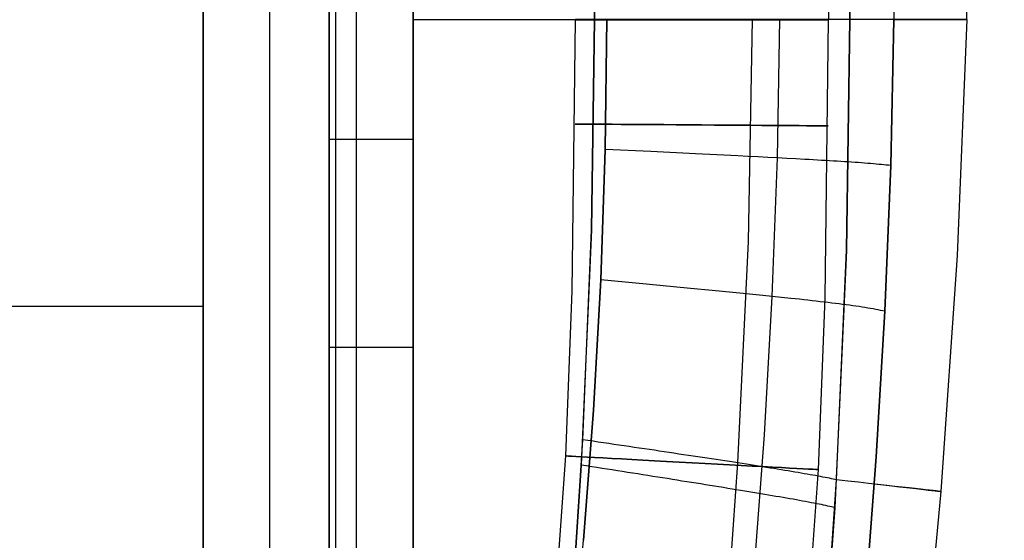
# Model space of a CAD drawing. Extents: x 35614 to 36526, y 4034 to 4838.
# Tile 55 of 79: x 36295 to 36411, y 4328 to 4390. Entities that reach past the tile are written whole.
import ezdxf

# ---------------------------------------------------------------- set-up
doc = ezdxf.new("R2010")
doc.units = 0
doc.layers.add('PREDEFINITO', color=7, linetype='CONTINUOUS')

msp = doc.modelspace()

# ---------------------------------------------------------------- linework, layer by layer
at = {"layer": 'PREDEFINITO'}
for p, q in [((36316.3, 4549.33, -139.73), (36316.3, 4312.19, -139.73)), ((36332.05, 4312.19, -319.73), (36332.05, 4549.33, -319.73)), ((36331.25, 4424.87, -310.6), (36331.25, 4312.19, -310.6)), ((36331.25, 4312.19, -310.6), (36331.25, 4424.86, -310.6)), ((36334.46, 4424.87, -317.1), (36334.45, 4312.15, -317.1)), ((36341.21, 4312.07, -319.73), (36341.21, 4424.87, -319.73)), ((36341.21, 4424.87, -319.73), (36341.21, 4312.07, -319.73)), ((36390.07, 4422.74, -380.01), (36390.46, 4389.76, -380.01)), ((36324.18, 4422.09, -229.73), (36324.17, 4312.19, -229.73)), ((36316.3, 4312.19, -139.73), (36316.3, 4418.99, -139.73)), ((36316.3, 4418.99, -139.73), (36316.3, 4312.19, -139.73)), ((36392.97, 4389.76, -297.2), (36392.77, 4408.77, -297.2)), ((36392.77, 4408.77, -297.2), (36392.97, 4389.76, -297.2)), ((36362.56, 4407.11, -319.73), (36362.71, 4389.76, -319.73)), ((36362.71, 4389.76, -319.73), (36362.56, 4407.11, -319.73)), ((36398.13, 4407.06, -137), (36398.19, 4389.76, -137)), ((36406.85, 4389.76, -208.46), (36406.98, 4399.49, -208.46)), ((36341.21, 4389.76, -319.73), (36362.71, 4389.76, -319.73)), ((36360.08, 4357.6, -380.01), (36360.46, 4389.73, -380.01)), ((36362.71, 4389.76, -319.73), (36362.34, 4364.82, -319.73)), ((36362.34, 4364.82, -319.73), (36362.71, 4389.76, -319.73)), ((36363.97, 4374.37, -103), (36364.18, 4389.85, -103)), ((36364.18, 4389.85, -103), (36363.97, 4374.37, -103)), ((36380.95, 4363.45, -313.35), (36381.46, 4389.76, -313.33)), ((36384.4, 4373.36, -115.53), (36384.69, 4389.8, -115.52)), ((36390.07, 4356.78, -380.01), (36390.46, 4389.76, -380.01)), ((36392.58, 4362.44, -297.2), (36392.97, 4389.76, -297.2)), ((36392.97, 4389.76, -297.2), (36392.58, 4362.44, -297.2)), ((36398.19, 4389.76, -137), (36397.83, 4372.46, -137)), ((36397.83, 4372.46, -137), (36398.19, 4389.76, -137)), ((36406.85, 4389.76, -208.46), (36405.71, 4361.77, -208.45)), ((36363.44, 4358.9, -103), (36363.97, 4374.37, -103)), ((36363.97, 4374.37, -103), (36363.44, 4358.9, -103)), ((36369.39, 4374.11, -105.96), (36363.97, 4374.37, -103)), ((36374.67, 4373.85, -108.98), (36369.39, 4374.11, -105.96)), ((36377.23, 4373.72, -110.53), (36374.67, 4373.85, -108.98)), ((36379.71, 4373.6, -112.12), (36377.23, 4373.72, -110.53)), ((36380.92, 4373.54, -112.94), (36379.71, 4373.6, -112.12)), ((36382.11, 4373.48, -113.78), (36380.92, 4373.54, -112.94)), ((36383.27, 4373.42, -114.65), (36382.11, 4373.48, -113.78)), ((36384.4, 4373.36, -115.53), (36383.27, 4373.42, -114.65)), ((36383.79, 4356.93, -115.54), (36384.4, 4373.36, -115.53)), ((36385.51, 4373.3, -116.45), (36384.4, 4373.36, -115.53)), ((36386.59, 4373.24, -117.4), (36385.51, 4373.3, -116.45)), ((36387.64, 4373.19, -118.39), (36386.59, 4373.24, -117.4)), ((36388.15, 4373.16, -118.9), (36387.64, 4373.19, -118.39)), ((36388.65, 4373.13, -119.42), (36388.15, 4373.16, -118.9)), ((36389.15, 4373.1, -119.95), (36388.65, 4373.13, -119.42)), ((36389.63, 4373.07, -120.5), (36389.15, 4373.1, -119.95)), ((36390.11, 4373.05, -121.05), (36389.63, 4373.07, -120.5)), ((36390.58, 4373.02, -121.62), (36390.11, 4373.05, -121.05)), ((36391.04, 4372.99, -122.21), (36390.58, 4373.02, -121.62)), ((36391.49, 4372.96, -122.81), (36391.04, 4372.99, -122.21)), ((36391.93, 4372.94, -123.42), (36391.49, 4372.96, -122.81)), ((36392.36, 4372.91, -124.05), (36391.93, 4372.94, -123.42)), ((36392.79, 4372.88, -124.7), (36392.36, 4372.91, -124.05)), ((36393.2, 4372.85, -125.36), (36392.79, 4372.88, -124.7)), ((36393.6, 4372.82, -126.05), (36393.2, 4372.85, -125.36)), ((36393.99, 4372.8, -126.75), (36393.6, 4372.82, -126.05)), ((36394.37, 4372.77, -127.48), (36393.99, 4372.8, -126.75)), ((36394.74, 4372.74, -128.22), (36394.37, 4372.77, -127.48)), ((36395.1, 4372.71, -128.99), (36394.74, 4372.74, -128.22)), ((36395.45, 4372.69, -129.77), (36395.1, 4372.71, -128.99)), ((36395.79, 4372.66, -130.59), (36395.45, 4372.69, -129.77)), ((36396.12, 4372.63, -131.42), (36395.79, 4372.66, -130.59)), ((36396.43, 4372.6, -132.28), (36396.12, 4372.63, -131.42)), ((36396.73, 4372.57, -133.17), (36396.43, 4372.6, -132.28)), ((36397.03, 4372.55, -134.08), (36396.73, 4372.57, -133.17)), ((36397.31, 4372.52, -135.03), (36397.03, 4372.55, -134.08)), ((36397.83, 4372.46, -137), (36397.13, 4355.17, -137)), ((36397.13, 4355.17, -137), (36397.83, 4372.46, -137)), ((36397.57, 4372.49, -136), (36397.31, 4372.52, -135.03)), ((36397.83, 4372.46, -137), (36397.57, 4372.49, -136)), ((36362.34, 4364.82, -319.73), (36361.14, 4336.93, -319.73)), ((36361.31, 4339.93, -319.73), (36362.34, 4364.82, -319.73)), ((36379.72, 4337.18, -313.37), (36380.95, 4363.45, -313.35)), ((36392.58, 4362.44, -297.2), (36391.2, 4331.87, -297.2)), ((36391.39, 4335.17, -297.2), (36392.58, 4362.44, -297.2)), ((36405.71, 4361.77, -208.45), (36403.77, 4333.78, -208.45)), ((36362.58, 4343.44, -103), (36363.44, 4358.9, -103)), ((36363.44, 4358.9, -103), (36362.58, 4343.44, -103)), ((36368.84, 4358.39, -105.96), (36363.44, 4358.9, -103)), ((36374.1, 4357.88, -108.98), (36368.84, 4358.39, -105.96)), ((36359.3, 4338.01, -380.01), (36360.08, 4357.6, -380.01)), ((36376.65, 4357.64, -110.53), (36374.1, 4357.88, -108.98)), ((36379.12, 4357.4, -112.13), (36376.65, 4357.64, -110.53)), ((36380.32, 4357.28, -112.95), (36379.12, 4357.4, -112.13)), ((36381.5, 4357.16, -113.79), (36380.32, 4357.28, -112.95)), ((36382.66, 4357.04, -114.65), (36381.5, 4357.16, -113.79)), ((36383.79, 4356.93, -115.54), (36382.66, 4357.04, -114.65)), ((36382.86, 4340.51, -115.53), (36383.79, 4356.93, -115.54)), ((36384.89, 4356.81, -116.46), (36383.79, 4356.93, -115.54)), ((36385.97, 4356.7, -117.41), (36384.89, 4356.81, -116.46)), ((36387.01, 4356.59, -118.4), (36385.97, 4356.7, -117.41)), ((36387.52, 4356.53, -118.9), (36387.01, 4356.59, -118.4)), ((36388.02, 4356.48, -119.42), (36387.52, 4356.53, -118.9)), ((36388.51, 4356.42, -119.96), (36388.02, 4356.48, -119.42)), ((36389, 4356.37, -120.5), (36388.51, 4356.42, -119.96)), ((36389.47, 4356.31, -121.06), (36389, 4356.37, -120.5)), ((36389.26, 4336.39, -380.01), (36390.07, 4356.78, -380.01)), ((36389.94, 4356.26, -121.63), (36389.47, 4356.31, -121.06)), ((36390.4, 4356.2, -122.21), (36389.94, 4356.26, -121.63)), ((36390.85, 4356.15, -122.81), (36390.4, 4356.2, -122.21)), ((36391.28, 4356.09, -123.42), (36390.85, 4356.15, -122.81)), ((36391.71, 4356.04, -124.06), (36391.28, 4356.09, -123.42)), ((36392.13, 4355.99, -124.7), (36391.71, 4356.04, -124.06)), ((36392.54, 4355.93, -125.37), (36392.13, 4355.99, -124.7)), ((36392.94, 4355.88, -126.05), (36392.54, 4355.93, -125.37)), ((36393.33, 4355.82, -126.76), (36392.94, 4355.88, -126.05)), ((36393.71, 4355.77, -127.48), (36393.33, 4355.82, -126.76)), ((36394.08, 4355.72, -128.22), (36393.71, 4355.77, -127.48)), ((35823.7, 4355.76, -139.73), (36316.3, 4355.76, -139.73)), ((36394.43, 4355.66, -128.99), (36394.08, 4355.72, -128.22)), ((36394.78, 4355.61, -129.78), (36394.43, 4355.66, -128.99)), ((36395.11, 4355.56, -130.59), (36394.78, 4355.61, -129.78)), ((36395.44, 4355.5, -131.42), (36395.11, 4355.56, -130.59)), ((36395.75, 4355.45, -132.29), (36395.44, 4355.5, -131.42)), ((36396.05, 4355.39, -133.17), (36395.75, 4355.45, -132.29)), ((36396.34, 4355.34, -134.09), (36396.05, 4355.39, -133.17)), ((36397.13, 4355.17, -137), (36396.12, 4337.9, -137)), ((36396.12, 4337.9, -137), (36397.13, 4355.17, -137)), ((36396.62, 4355.28, -135.03), (36396.34, 4355.34, -134.09)), ((36396.88, 4355.23, -136), (36396.62, 4355.28, -135.03)), ((36397.13, 4355.17, -137), (36396.88, 4355.23, -136)), ((36361.41, 4328.01, -103), (36362.58, 4343.44, -103)), ((36362.58, 4343.44, -103), (36361.41, 4328.01, -103)), ((36360.13, 4321.66, -319.73), (36361.31, 4339.93, -319.73)), ((36361.93, 4339.84, -319.71), (36361.31, 4339.93, -319.73)), ((36362.55, 4339.75, -319.68), (36361.93, 4339.84, -319.71)), ((36363.16, 4339.66, -319.64), (36362.55, 4339.75, -319.68)), ((36363.78, 4339.57, -319.59), (36363.16, 4339.66, -319.64)), ((36364.39, 4339.48, -319.52), (36363.78, 4339.57, -319.59)), ((36365, 4339.39, -319.44), (36364.39, 4339.48, -319.52)), ((36381.61, 4324.12, -115.52), (36382.86, 4340.51, -115.53)), ((36365.61, 4339.3, -319.35), (36365, 4339.39, -319.44)), ((36366.22, 4339.21, -319.25), (36365.61, 4339.3, -319.35)), ((36366.82, 4339.12, -319.13), (36366.22, 4339.21, -319.25)), ((36367.42, 4339.03, -319.01), (36366.82, 4339.12, -319.13)), ((36368.02, 4338.94, -318.87), (36367.42, 4339.03, -319.01)), ((36368.62, 4338.85, -318.72), (36368.02, 4338.94, -318.87)), ((36369.22, 4338.76, -318.55), (36368.62, 4338.85, -318.72)), ((36369.81, 4338.68, -318.38), (36369.22, 4338.76, -318.55)), ((36370.39, 4338.59, -318.19), (36369.81, 4338.68, -318.38)), ((36370.98, 4338.5, -318), (36370.39, 4338.59, -318.19)), ((36371.56, 4338.42, -317.79), (36370.98, 4338.5, -318)), ((36372.13, 4338.33, -317.57), (36371.56, 4338.42, -317.79)), ((36372.71, 4338.24, -317.34), (36372.13, 4338.33, -317.57)), ((36358.07, 4320.43, -380.01), (36359.3, 4338.01, -380.01)), ((36373.28, 4338.16, -317.1), (36372.71, 4338.24, -317.34)), ((36373.84, 4338.07, -316.84), (36373.28, 4338.16, -317.1)), ((36374.4, 4337.99, -316.58), (36373.84, 4338.07, -316.84)), ((36374.96, 4337.91, -316.3), (36374.4, 4337.99, -316.58)), ((36375.51, 4337.82, -316.02), (36374.96, 4337.91, -316.3)), ((36376.05, 4337.74, -315.72), (36375.51, 4337.82, -316.02)), ((36376.59, 4337.66, -315.42), (36376.05, 4337.74, -315.72)), ((36377.13, 4337.58, -315.1), (36376.59, 4337.66, -315.42)), ((36377.66, 4337.5, -314.78), (36377.13, 4337.58, -315.1)), ((36378.18, 4337.42, -314.44), (36377.66, 4337.5, -314.78)), ((36378.7, 4337.34, -314.09), (36378.18, 4337.42, -314.44)), ((36378.35, 4317.89, -313.38), (36379.72, 4337.18, -313.37)), ((36379.22, 4337.26, -313.74), (36378.7, 4337.34, -314.09)), ((36379.72, 4337.18, -313.37), (36379.22, 4337.26, -313.74)), ((36380.22, 4337.1, -312.99), (36379.72, 4337.18, -313.37)), ((36380.72, 4337.02, -312.61), (36380.22, 4337.1, -312.99)), ((36396.12, 4337.9, -137), (36394.79, 4320.65, -137)), ((36394.79, 4320.65, -137), (36396.12, 4337.9, -137)), ((36361.14, 4336.93, -319.73), (36360.13, 4321.66, -319.73)), ((36361.76, 4336.83, -319.71), (36361.14, 4336.93, -319.73)), ((36362.38, 4336.73, -319.68), (36361.76, 4336.83, -319.71)), ((36362.99, 4336.64, -319.64), (36362.38, 4336.73, -319.68)), ((36363.6, 4336.54, -319.59), (36362.99, 4336.64, -319.64)), ((36364.21, 4336.45, -319.52), (36363.6, 4336.54, -319.59)), ((36364.82, 4336.35, -319.44), (36364.21, 4336.45, -319.52)), ((36365.43, 4336.25, -319.35), (36364.82, 4336.35, -319.44)), ((36366.04, 4336.16, -319.25), (36365.43, 4336.25, -319.35)), ((36366.64, 4336.06, -319.13), (36366.04, 4336.16, -319.25)), ((36367.24, 4335.97, -319.01), (36366.64, 4336.06, -319.13)), ((36367.84, 4335.88, -318.87), (36367.24, 4335.97, -319.01)), ((36381.21, 4336.95, -312.21), (36380.72, 4337.02, -312.61)), ((36381.69, 4336.87, -311.81), (36381.21, 4336.95, -312.21)), ((36382.16, 4336.8, -311.4), (36381.69, 4336.87, -311.81)), ((36382.63, 4336.73, -310.97), (36382.16, 4336.8, -311.4)), ((36383.09, 4336.65, -310.54), (36382.63, 4336.73, -310.97)), ((36383.54, 4336.58, -310.1), (36383.09, 4336.65, -310.54)), ((36383.98, 4336.51, -309.66), (36383.54, 4336.58, -310.1)), ((36384.42, 4336.44, -309.2), (36383.98, 4336.51, -309.66)), ((36384.84, 4336.37, -308.73), (36384.42, 4336.44, -309.2)), ((36385.26, 4336.3, -308.26), (36384.84, 4336.37, -308.73)), ((36385.67, 4336.24, -307.78), (36385.26, 4336.3, -308.26)), ((36386.07, 4336.17, -307.29), (36385.67, 4336.24, -307.78)), ((36386.46, 4336.1, -306.79), (36386.07, 4336.17, -307.29)), ((36386.85, 4336.04, -306.28), (36386.46, 4336.1, -306.79)), ((36387.22, 4335.98, -305.77), (36386.85, 4336.04, -306.28)), ((36387.58, 4335.91, -305.25), (36387.22, 4335.98, -305.77)), ((36387.98, 4318.12, -380.01), (36389.26, 4336.39, -380.01)), ((36368.44, 4335.78, -318.72), (36367.84, 4335.88, -318.87)), ((36369.03, 4335.69, -318.55), (36368.44, 4335.78, -318.72)), ((36369.62, 4335.59, -318.38), (36369.03, 4335.69, -318.55)), ((36370.21, 4335.5, -318.19), (36369.62, 4335.59, -318.38)), ((36370.79, 4335.41, -318), (36370.21, 4335.5, -318.19)), ((36371.37, 4335.32, -317.79), (36370.79, 4335.41, -318)), ((36371.94, 4335.23, -317.57), (36371.37, 4335.32, -317.79)), ((36372.52, 4335.14, -317.34), (36371.94, 4335.23, -317.57)), ((36373.08, 4335.04, -317.1), (36372.52, 4335.14, -317.34)), ((36373.65, 4334.95, -316.84), (36373.08, 4335.04, -317.1)), ((36374.21, 4334.87, -316.58), (36373.65, 4334.95, -316.84)), ((36374.76, 4334.78, -316.31), (36374.21, 4334.87, -316.58)), ((36375.31, 4334.69, -316.02), (36374.76, 4334.78, -316.31)), ((36387.93, 4335.85, -304.72), (36387.58, 4335.91, -305.25)), ((36388.27, 4335.79, -304.18), (36387.93, 4335.85, -304.72)), ((36388.6, 4335.73, -303.64), (36388.27, 4335.79, -304.18)), ((36388.92, 4335.68, -303.09), (36388.6, 4335.73, -303.64)), ((36389.23, 4335.62, -302.53), (36388.92, 4335.68, -303.09)), ((36389.52, 4335.56, -301.96), (36389.23, 4335.62, -302.53)), ((36389.8, 4335.51, -301.39), (36389.52, 4335.56, -301.96)), ((36390.07, 4335.46, -300.81), (36389.8, 4335.51, -301.39)), ((36390.33, 4335.41, -300.23), (36390.07, 4335.46, -300.81)), ((36390.14, 4316.78, -297.2), (36391.39, 4335.17, -297.2)), ((36390.57, 4335.36, -299.63), (36390.33, 4335.41, -300.23)), ((36390.8, 4335.31, -299.04), (36390.57, 4335.36, -299.63)), ((36391.01, 4335.26, -298.43), (36390.8, 4335.31, -299.04)), ((36391.21, 4335.21, -297.82), (36391.01, 4335.26, -298.43)), ((36391.39, 4335.17, -297.2), (36391.21, 4335.21, -297.82)), ((36375.86, 4334.6, -315.73), (36375.31, 4334.69, -316.02)), ((36376.4, 4334.51, -315.42), (36375.86, 4334.6, -315.73)), ((36376.93, 4334.43, -315.1), (36376.4, 4334.51, -315.42)), ((36377.46, 4334.34, -314.78), (36376.93, 4334.43, -315.1)), ((36377.99, 4334.26, -314.44), (36377.46, 4334.34, -314.78)), ((36378.51, 4334.17, -314.09), (36377.99, 4334.26, -314.44)), ((36379.02, 4334.09, -313.74), (36378.51, 4334.17, -314.09)), ((36379.52, 4334.01, -313.37), (36379.02, 4334.09, -313.74)), ((36380.03, 4333.92, -313), (36379.52, 4334.01, -313.37)), ((36380.52, 4333.84, -312.61), (36380.03, 4333.92, -313)), ((36381.01, 4333.76, -312.22), (36380.52, 4333.84, -312.61)), ((36381.49, 4333.68, -311.81), (36381.01, 4333.76, -312.22)), ((36381.96, 4333.6, -311.4), (36381.49, 4333.68, -311.81)), ((36382.43, 4333.53, -310.98), (36381.96, 4333.6, -311.4)), ((36403.77, 4333.78, -208.45), (36402.01, 4314.9, -208.45)), ((36382.89, 4333.45, -310.55), (36382.43, 4333.53, -310.98)), ((36383.34, 4333.37, -310.11), (36382.89, 4333.45, -310.55)), ((36383.78, 4333.3, -309.66), (36383.34, 4333.37, -310.11)), ((36384.22, 4333.22, -309.2), (36383.78, 4333.3, -309.66)), ((36384.65, 4333.15, -308.74), (36384.22, 4333.22, -309.2)), ((36385.07, 4333.08, -308.26), (36384.65, 4333.15, -308.74)), ((36385.48, 4333.01, -307.78), (36385.07, 4333.08, -308.26)), ((36385.88, 4332.93, -307.29), (36385.48, 4333.01, -307.78)), ((36386.27, 4332.87, -306.79), (36385.88, 4332.93, -307.29)), ((36386.65, 4332.8, -306.29), (36386.27, 4332.87, -306.79)), ((36387.02, 4332.73, -305.77), (36386.65, 4332.8, -306.29)), ((36387.39, 4332.66, -305.25), (36387.02, 4332.73, -305.77)), ((36387.74, 4332.6, -304.72), (36387.39, 4332.66, -305.25)), ((36388.08, 4332.54, -304.18), (36387.74, 4332.6, -304.72)), ((36388.41, 4332.47, -303.64), (36388.08, 4332.54, -304.18)), ((36388.73, 4332.41, -303.09), (36388.41, 4332.47, -303.64)), ((36389.03, 4332.35, -302.53), (36388.73, 4332.41, -303.09)), ((36389.33, 4332.29, -301.97), (36389.03, 4332.35, -302.53)), ((36389.61, 4332.24, -301.39), (36389.33, 4332.29, -301.97)), ((36389.88, 4332.18, -300.81), (36389.61, 4332.24, -301.39)), ((36390.13, 4332.13, -300.23), (36389.88, 4332.18, -300.81)), ((36391.2, 4331.87, -297.2), (36390.01, 4315.14, -297.2)), ((36390.38, 4332.07, -299.64), (36390.13, 4332.13, -300.23)), ((36390.6, 4332.02, -299.04), (36390.38, 4332.07, -299.64)), ((36390.82, 4331.97, -298.43), (36390.6, 4332.02, -299.04)), ((36391.02, 4331.92, -297.82), (36390.82, 4331.97, -298.43)), ((36391.2, 4331.87, -297.2), (36391.02, 4331.92, -297.82)), ((36359.92, 4312.59, -103), (36361.41, 4328.01, -103))]:
    msp.add_line(p, q, dxfattribs=at)
at = {"layer": 'PREDEFINITO', "extrusion": (0.000965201, 1, -2.00417e-07)}
msp.add_circle((-36371.2, -380.01, 4424.88), 15, dxfattribs=at)
at = {"layer": 'PREDEFINITO', "extrusion": (-0.000965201, 1, 2.00417e-07)}
msp.add_circle((-36379.68, -380.01, 4354.63), 15, dxfattribs=at)
at = {"layer": 'PREDEFINITO', "extrusion": (0.00725, 0.999974, 3.13082e-07)}
msp.add_circle((-36342.71, -380.01, 4640.88), 15, dxfattribs=at)
at = {"layer": 'PREDEFINITO', "extrusion": (0.053857, 0.998549, 3.22634e-07)}
msp.add_circle((-36087.9, -380.01, 6289.92), 15, dxfattribs=at)
at = {"layer": 'PREDEFINITO', "extrusion": (0, 1, 0)}
for centre, radius, start, end in [((-36362.14, -287.39, 4389.76), 32.35, 197.6628, 268.9964), ((-36112.38, -207.86, 4389.76), 294.46, 166.0761, 197.6628), ((-36112.38, -207.86, 4389.76), 294.46, 166.0761, 197.6628)]:
    msp.add_arc(centre, radius, start, end, dxfattribs=at)
at = {"layer": 'PREDEFINITO', "extrusion": (-8.95109e-14, 1, 1.20218e-13)}
msp.add_arc((-36362.14, -287.39, 4389.76), 32.35, 197.6628, 268.9964, dxfattribs=at)
at = {"layer": 'PREDEFINITO', "extrusion": (0.000108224, 1, 6.42562e-07)}
msp.add_arc((-36340.73, -309.73, 4379.48), 10, 270, 355.0002, dxfattribs=at)
at = {"layer": 'PREDEFINITO', "extrusion": (-0.00065923, 1, -2.98456e-07)}
msp.add_arc((-36344.07, -309.73, 4326.92), 10, 270, 354.9995, dxfattribs=at)
at = {"layer": 'PREDEFINITO', "extrusion": (0.111645, 0.993748, -6.8318e-05)}
msp.add_arc((-35368.47, -207.67, 8371.02), 323.86, 167.2922, 195.9432, dxfattribs=at)

doc.saveas('drawing.dxf')
